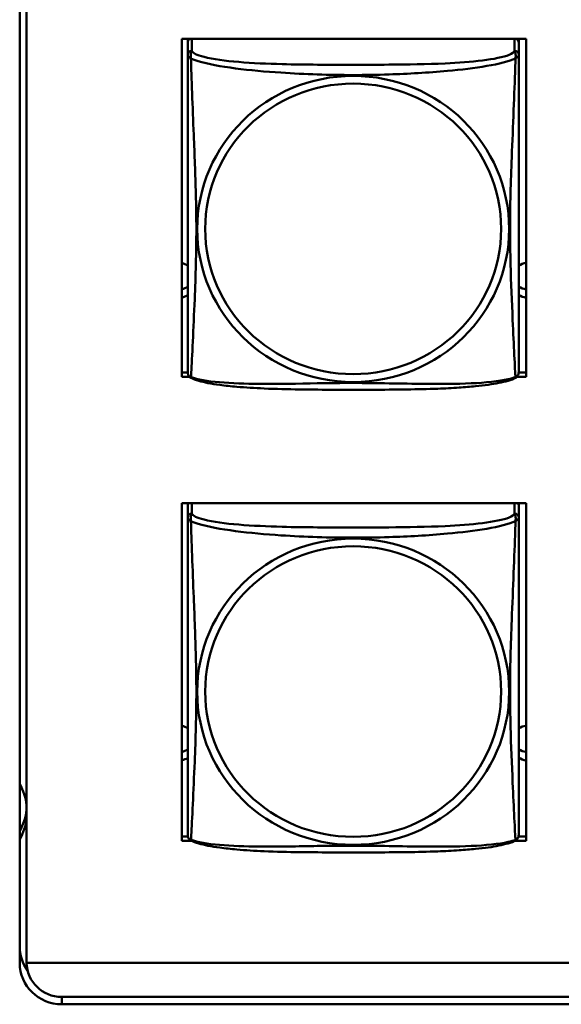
# Model space of a CAD drawing. Header units: inches. Extents: x 0.8 to 72.9, y -7.8 to 49.3.
# Tile 194 of 256: x 53.566 to 54.339, y 5.406 to 6.812. Entities that reach past the tile are written whole.
import ezdxf

# ---------------------------------------------------------------- set-up
doc = ezdxf.new("R2010")
doc.units = ezdxf.units.IN
doc.header["$MEASUREMENT"] = 0
doc.layers.add('Visible Edges(ROSSANSI)', color=7, linetype='Continuous', lineweight=50)
doc.layers.add('Visible Tangent Edges(ROSSANSI)', color=7, linetype='Continuous', lineweight=50)

msp = doc.modelspace()

# ---------------------------------------------------------------- linework, layer by layer
at = {"layer": 'Visible Edges(ROSSANSI)'}
for p, q in [((53.5659, 5.465), (53.5659, 10.4181)), ((53.5758, 10.4185), (53.5758, 5.4654)), ((53.7973, 6.3021), (53.7973, 6.7847)), ((53.7973, 6.7847), (54.2888, 6.7847)), ((53.8058, 6.7798), (53.8058, 6.7847)), ((53.8058, 6.7796), (53.8058, 6.762)), ((54.2783, 6.7847), (54.2783, 6.7796)), ((54.2783, 6.762), (54.2783, 6.7796)), ((54.2888, 6.7847), (54.2888, 6.3021)), ((53.7973, 6.3082), (53.8058, 6.3082)), ((53.8084, 6.3021), (53.7973, 6.3021)), ((54.2888, 6.3021), (54.2757, 6.3021)), ((54.2782, 6.3082), (54.2888, 6.3082)), ((53.7973, 5.6394), (53.7973, 6.1219)), ((53.7973, 6.1219), (54.2888, 6.1219)), ((53.8058, 6.1189), (53.8058, 6.1012)), ((54.2783, 6.1012), (54.2783, 6.1189)), ((54.2888, 6.1219), (54.2888, 5.6394)), ((53.7973, 5.6455), (53.8061, 5.6455)), ((53.8115, 5.6394), (53.7973, 5.6394)), ((54.2888, 5.6394), (54.2726, 5.6394)), ((54.278, 5.6455), (54.2888, 5.6455)), ((53.5758, 5.4654), (66.2458, 5.4654)), ((66.2836, 5.4167), (53.6258, 5.4167)), ((66.2836, 5.4061), (53.6259, 5.4061))]:
    msp.add_line(p, q, dxfattribs=at)
for centre, start, end in [((53.8196, 6.309), 180, 189.1496), ((54.2645, 6.309), 350.8504, 360), ((53.8196, 5.6483), 180, 189.1496), ((54.2645, 5.6483), 350.8504, 360)]:
    msp.add_arc(centre, 0.0138, start, end, dxfattribs=at)
for centre, major_axis, start_param, end_param in [((53.8117, 6.7796), (-0.00591, 0), 5.240763, 6.283185), ((54.2724, 6.7796), (0.00591, 0), 0, 1.042422), ((53.7923, 6.44), (0.0255, 0), 1.012755, 1.373182), ((54.2923, 6.44), (0.0255, 0), 1.708387, 2.154575), ((53.7923, 6.4519), (0.0255, 0), 4.910003, 5.27043), ((54.2923, 6.4519), (0.0255, 0), 4.12861, 4.574798), ((53.7923, 6.44), (-0.0255, 0), 1.768411, 2.128837), ((54.2923, 6.44), (-0.0255, 0), 0.987017, 1.433206), ((53.8117, 6.1189), (-0.00591, 0), 5.730516, 6.283185), ((54.2724, 6.1189), (0.00591, 0), 0, 0.552669), ((53.7923, 5.7792), (0.0255, 0), 1.012755, 1.373182), ((54.2923, 5.7792), (0.0255, 0), 1.708387, 2.154575), ((53.7923, 5.7912), (0.0255, 0), 4.910003, 5.27043), ((54.2923, 5.7912), (0.0255, 0), 4.12861, 4.574798), ((53.7923, 5.7792), (-0.0255, 0), 1.768411, 2.128837), ((54.2923, 5.7792), (-0.0255, 0), 0.987017, 1.433206), ((53.4933, 5.6811), (0.083, 0), 0.113089, 0.507147), ((53.4933, 5.6931), (0.083, 0), 5.776038, 6.170096), ((53.4933, 5.6811), (0.083, 0), 5.776038, 6.170096), ((53.6259, 5.4887), (-0.06, 0), 0, 0.623357), ((53.6259, 5.465), (-0.06, 0), 0, 1.570796), ((53.6258, 5.4657), (-0.05, 0), 0.007739, 1.570796)]:
    msp.add_ellipse(centre, major_axis=major_axis, ratio=0.981793, start_param=start_param, end_param=end_param, dxfattribs=at)
for points, knots in [([(53.8058, 6.762), (53.8058, 6.7594), (53.8058, 6.7548), (53.8058, 6.7487), (53.8058, 6.7374), (53.8058, 6.721), (53.8058, 6.7032), (53.8058, 6.6853), (53.8058, 6.6661), (53.8058, 6.647), (53.8058, 6.6198), (53.8058, 6.5926), (53.8058, 6.5659), (53.8058, 6.5492), (53.8058, 6.5325), (53.8058, 6.5159), (53.8058, 6.4827), (53.8058, 6.4495), (53.8058, 6.4172), (53.8058, 6.3771), (53.8058, 6.3367), (53.8058, 6.318), (53.8058, 6.3123), (53.8058, 6.3091), (53.8058, 6.309)], [0.325731, 0.325731, 0.325731, 0.325731, 0.404774, 0.404774, 0.404774, 0.550532, 0.550532, 0.550532, 0.69629, 0.69629, 0.69629, 0.902598, 0.902598, 0.902598, 1.03154, 1.03154, 1.03154, 1.289425, 1.289425, 1.289425, 1.610774, 1.610774, 1.610774, 1.710218, 1.710218, 1.710218, 1.710218]), ([(54.2783, 6.309), (54.2783, 6.309), (54.2783, 6.3099), (54.2783, 6.3116), (54.2783, 6.3162), (54.2783, 6.3272), (54.2783, 6.341), (54.2783, 6.3548), (54.2783, 6.3714), (54.2783, 6.3888), (54.2783, 6.4134), (54.2783, 6.4398), (54.2783, 6.4662), (54.2783, 6.4827), (54.2783, 6.4993), (54.2783, 6.5159), (54.2783, 6.5491), (54.2783, 6.5824), (54.2783, 6.6164), (54.2783, 6.6587), (54.2783, 6.7045), (54.2783, 6.7361), (54.2783, 6.7485), (54.2783, 6.7579), (54.2783, 6.762)], [0.352862, 0.352862, 0.352862, 0.352862, 0.404774, 0.404774, 0.404774, 0.550532, 0.550532, 0.550532, 0.69629, 0.69629, 0.69629, 0.902598, 0.902598, 0.902598, 1.03154, 1.03154, 1.03154, 1.289425, 1.289425, 1.289425, 1.610774, 1.610774, 1.610774, 1.73735, 1.73735, 1.73735, 1.73735]), ([(53.81, 6.3009), (53.8095, 6.3012), (53.8089, 6.3016), (53.808, 6.3024), (53.8077, 6.3028), (53.807, 6.3037), (53.8068, 6.3042), (53.8064, 6.305), (53.8063, 6.3054), (53.8061, 6.3062), (53.8061, 6.3065), (53.806, 6.3068)], [0.02273771, 0.02273771, 0.02273771, 0.02273771, 0.02954865, 0.02954865, 0.03635958, 0.03635958, 0.04317052, 0.04317052, 0.04998146, 0.04998146, 0.0567924, 0.0567924, 0.0567924, 0.0567924]), ([(54.2741, 6.3009), (54.2707, 6.2991), (54.2672, 6.2978), (54.2592, 6.2954), (54.2547, 6.2944), (54.2452, 6.2925), (54.2402, 6.2917), (54.2291, 6.2901), (54.2229, 6.2893), (54.209, 6.288), (54.2012, 6.2873), (54.1834, 6.2861), (54.1732, 6.2856), (54.1483, 6.2847), (54.1336, 6.2844), (54.1019, 6.2839), (54.0849, 6.2838), (54.0509, 6.2837), (54.0339, 6.2837), (53.9999, 6.2838), (53.9828, 6.2839), (53.9488, 6.2844), (53.9317, 6.2848), (53.9015, 6.2861), (53.8883, 6.2869), (53.8674, 6.2887), (53.8593, 6.2895), (53.8457, 6.2914), (53.84, 6.2923), (53.8299, 6.2943), (53.8255, 6.2953), (53.8172, 6.2977), (53.8135, 6.2991), (53.81, 6.3009)], [-1.678204, -1.678204, -1.678204, -1.678204, -1.629815, -1.629815, -1.580861, -1.580861, -1.532583, -1.532583, -1.479316, -1.479316, -1.416961, -1.416961, -1.337799, -1.337799, -1.226353, -1.226353, -1.09702, -1.09702, -0.967687, -0.967687, -0.838354, -0.838354, -0.709022, -0.709022, -0.60577, -0.60577, -0.53827, -0.53827, -0.483941, -0.483941, -0.435529, -0.435529, -0.384876, -0.384876, -0.384876, -0.384876]), ([(54.2741, 6.3009), (54.2746, 6.3012), (54.2752, 6.3016), (54.2761, 6.3024), (54.2764, 6.3028), (54.277, 6.3037), (54.2773, 6.3042), (54.2776, 6.305), (54.2778, 6.3054), (54.278, 6.3062), (54.278, 6.3065), (54.2781, 6.3068)], [0.02273771, 0.02273771, 0.02273771, 0.02273771, 0.02954865, 0.02954865, 0.03635958, 0.03635958, 0.04317052, 0.04317052, 0.04998146, 0.04998146, 0.0567924, 0.0567924, 0.0567924, 0.0567924]), ([(53.8058, 6.1012), (53.8058, 6.0987), (53.8058, 6.094), (53.8058, 6.0879), (53.8058, 6.0767), (53.8058, 6.0603), (53.8058, 6.0424), (53.8058, 6.0246), (53.8058, 6.0054), (53.8058, 5.9862), (53.8058, 5.9591), (53.8058, 5.9319), (53.8058, 5.9051), (53.8058, 5.8884), (53.8058, 5.8718), (53.8058, 5.8551), (53.8058, 5.8219), (53.8058, 5.7887), (53.8058, 5.7565), (53.8058, 5.7163), (53.8058, 5.6759), (53.8058, 5.6573), (53.8058, 5.6515), (53.8058, 5.6483), (53.8058, 5.6483)], [0.325731, 0.325731, 0.325731, 0.325731, 0.404774, 0.404774, 0.404774, 0.550532, 0.550532, 0.550532, 0.69629, 0.69629, 0.69629, 0.902598, 0.902598, 0.902598, 1.03154, 1.03154, 1.03154, 1.289425, 1.289425, 1.289425, 1.610774, 1.610774, 1.610774, 1.710218, 1.710218, 1.710218, 1.710218]), ([(54.2783, 5.6483), (54.2783, 5.6483), (54.2783, 5.6491), (54.2783, 5.6508), (54.2783, 5.6555), (54.2783, 5.6664), (54.2783, 5.6802), (54.2783, 5.6941), (54.2783, 5.7106), (54.2783, 5.728), (54.2783, 5.7527), (54.2783, 5.7791), (54.2783, 5.8055), (54.2783, 5.8219), (54.2783, 5.8385), (54.2783, 5.8551), (54.2783, 5.8884), (54.2783, 5.9217), (54.2783, 5.9556), (54.2783, 5.9979), (54.2783, 6.0438), (54.2783, 6.0753), (54.2783, 6.0878), (54.2783, 6.0971), (54.2783, 6.1012)], [0.352862, 0.352862, 0.352862, 0.352862, 0.404774, 0.404774, 0.404774, 0.550532, 0.550532, 0.550532, 0.69629, 0.69629, 0.69629, 0.902598, 0.902598, 0.902598, 1.03154, 1.03154, 1.03154, 1.289425, 1.289425, 1.289425, 1.610774, 1.610774, 1.610774, 1.73735, 1.73735, 1.73735, 1.73735]), ([(53.81, 5.6402), (53.8095, 5.6405), (53.8089, 5.6408), (53.808, 5.6416), (53.8077, 5.6421), (53.807, 5.643), (53.8068, 5.6434), (53.8064, 5.6443), (53.8063, 5.6447), (53.8061, 5.6454), (53.8061, 5.6457), (53.806, 5.6461)], [0.02273771, 0.02273771, 0.02273771, 0.02273771, 0.02954865, 0.02954865, 0.03635958, 0.03635958, 0.04317052, 0.04317052, 0.04998146, 0.04998146, 0.0567924, 0.0567924, 0.0567924, 0.0567924]), ([(54.2741, 5.6402), (54.2707, 5.6384), (54.2672, 5.6371), (54.2592, 5.6347), (54.2547, 5.6336), (54.2452, 5.6317), (54.2402, 5.6309), (54.2291, 5.6293), (54.2229, 5.6286), (54.209, 5.6272), (54.2012, 5.6266), (54.1834, 5.6254), (54.1732, 5.6249), (54.1483, 5.6239), (54.1336, 5.6236), (54.1019, 5.6231), (54.0849, 5.6231), (54.0509, 5.623), (54.0339, 5.623), (53.9999, 5.6231), (53.9828, 5.6231), (53.9488, 5.6236), (53.9317, 5.624), (53.9015, 5.6253), (53.8883, 5.6261), (53.8674, 5.6279), (53.8593, 5.6288), (53.8457, 5.6306), (53.84, 5.6315), (53.8299, 5.6335), (53.8255, 5.6346), (53.8172, 5.637), (53.8135, 5.6383), (53.81, 5.6402)], [-1.678204, -1.678204, -1.678204, -1.678204, -1.629815, -1.629815, -1.580861, -1.580861, -1.532583, -1.532583, -1.479316, -1.479316, -1.416961, -1.416961, -1.337799, -1.337799, -1.226353, -1.226353, -1.09702, -1.09702, -0.967687, -0.967687, -0.838354, -0.838354, -0.709022, -0.709022, -0.60577, -0.60577, -0.53827, -0.53827, -0.483941, -0.483941, -0.435529, -0.435529, -0.384876, -0.384876, -0.384876, -0.384876]), ([(54.2741, 5.6402), (54.2746, 5.6405), (54.2752, 5.6408), (54.2761, 5.6416), (54.2764, 5.6421), (54.277, 5.643), (54.2773, 5.6434), (54.2776, 5.6443), (54.2778, 5.6447), (54.278, 5.6454), (54.278, 5.6457), (54.2781, 5.6461)], [0.02273771, 0.02273771, 0.02273771, 0.02273771, 0.02954865, 0.02954865, 0.03635958, 0.03635958, 0.04317052, 0.04317052, 0.04998146, 0.04998146, 0.0567924, 0.0567924, 0.0567924, 0.0567924])]:
    msp.add_open_spline(points, degree=3, knots=knots, dxfattribs=at)
at = {"layer": 'Visible Tangent Edges(ROSSANSI)'}
for p, q in [((53.8117, 6.7678), (53.8117, 6.7847)), ((54.2724, 6.7847), (54.2724, 6.7678)), ((53.8117, 6.107), (53.8117, 6.1219)), ((54.2724, 6.1219), (54.2724, 6.107)), ((53.6259, 5.4061), (53.6259, 5.4167))]:
    msp.add_line(p, q, dxfattribs=at)
for centre, major_axis, start_param, end_param in [((53.8117, 6.762), (-0.00591, 0), 4.712389, 6.283185), ((54.2724, 6.762), (0.00591, 0), 0, 1.570796), ((53.8117, 6.1012), (-0.00591, 0), 4.712389, 6.283185), ((54.2724, 6.1012), (0.00591, 0), 0, 1.570796)]:
    msp.add_ellipse(centre, major_axis=major_axis, ratio=0.981793, start_param=start_param, end_param=end_param, dxfattribs=at)
for centre, major_axis in [((54.042, 6.5133), (-0.2227, 0)), ((54.042, 6.5135), (-0.2113, 0)), ((54.042, 5.8525), (-0.2227, 0)), ((54.042, 5.8527), (-0.2113, 0))]:
    msp.add_ellipse(centre, major_axis=major_axis, ratio=0.981793, dxfattribs=at)
for points, knots in [([(53.8104, 6.7567), (53.8102, 6.7578), (53.81, 6.7588), (53.81, 6.7608), (53.81, 6.7617), (53.8102, 6.763), (53.8103, 6.7635), (53.8105, 6.7641), (53.8105, 6.7643), (53.8107, 6.7648), (53.8108, 6.7651), (53.811, 6.7658), (53.8112, 6.7662), (53.8115, 6.767), (53.8116, 6.7674), (53.8117, 6.7678)], [-0.00026741, -0.00026741, -0.00026741, -0.00026741, 0.01456352, 0.01456352, 0.03151317, 0.03151317, 0.04210669, 0.04210669, 0.04740346, 0.04740346, 0.05587828, 0.05587828, 0.06943799, 0.06943799, 0.0844808, 0.0844808, 0.0844808, 0.0844808]), ([(54.2724, 6.7678), (54.2718, 6.7658), (54.2691, 6.7638), (54.2647, 6.762), (54.2565, 6.7587), (54.2426, 6.756), (54.2265, 6.754), (54.2103, 6.752), (54.1921, 6.7507), (54.1735, 6.7498), (54.1472, 6.7486), (54.1199, 6.7482), (54.0928, 6.748), (54.0759, 6.7478), (54.059, 6.7478), (54.042, 6.7478), (54.0082, 6.7478), (53.9743, 6.7479), (53.9406, 6.7487), (53.8986, 6.7498), (53.8547, 6.7525), (53.8292, 6.759), (53.8191, 6.7615), (53.8127, 6.7646), (53.8117, 6.7678)], [0.325731, 0.325731, 0.325731, 0.325731, 0.404774, 0.404774, 0.404774, 0.550532, 0.550532, 0.550532, 0.69629, 0.69629, 0.69629, 0.902598, 0.902598, 0.902598, 1.03154, 1.03154, 1.03154, 1.289425, 1.289425, 1.289425, 1.610774, 1.610774, 1.610774, 1.73735, 1.73735, 1.73735, 1.73735]), ([(54.2724, 6.7678), (54.2724, 6.7674), (54.2726, 6.767), (54.2729, 6.7662), (54.2731, 6.7658), (54.2733, 6.7651), (54.2734, 6.7648), (54.2736, 6.7643), (54.2736, 6.7641), (54.2738, 6.7635), (54.2739, 6.763), (54.2741, 6.7617), (54.2741, 6.7608), (54.274, 6.7588), (54.2739, 6.7578), (54.2737, 6.7567)], [-0.0844808, -0.0844808, -0.0844808, -0.0844808, -0.06943799, -0.06943799, -0.05587828, -0.05587828, -0.04740346, -0.04740346, -0.04210669, -0.04210669, -0.03151317, -0.03151317, -0.01456352, -0.01456352, 0.00026741, 0.00026741, 0.00026741, 0.00026741]), ([(53.8058, 6.762), (53.8058, 6.7617), (53.8058, 6.7614), (53.8059, 6.761), (53.8059, 6.7608), (53.8061, 6.7605), (53.8061, 6.7604), (53.8063, 6.7602), (53.8064, 6.7601), (53.8066, 6.7598), (53.8068, 6.7597), (53.8073, 6.7591), (53.8078, 6.7587), (53.809, 6.7578), (53.8096, 6.7573), (53.8104, 6.7567)], [-0.0844808, -0.0844808, -0.0844808, -0.0844808, -0.06943799, -0.06943799, -0.05587828, -0.05587828, -0.04740346, -0.04740346, -0.04210669, -0.04210669, -0.03151317, -0.03151317, -0.01456352, -0.01456352, 0.00026741, 0.00026741, 0.00026741, 0.00026741]), ([(53.8104, 6.3018), (53.8105, 6.3034), (53.8106, 6.3057), (53.8108, 6.3085), (53.8119, 6.3284), (53.814, 6.3715), (53.8157, 6.413), (53.8171, 6.4463), (53.8181, 6.4798), (53.8181, 6.5133), (53.8181, 6.53), (53.8178, 6.5468), (53.8174, 6.5638), (53.8167, 6.591), (53.8156, 6.6191), (53.8144, 6.6476), (53.8136, 6.6678), (53.8127, 6.6883), (53.812, 6.7075), (53.8113, 6.7266), (53.8107, 6.7443), (53.8104, 6.7567)], [-1.657319, -1.657319, -1.657319, -1.657319, -1.610774, -1.610774, -1.610774, -1.289425, -1.289425, -1.289425, -1.03154, -1.03154, -1.03154, -0.902598, -0.902598, -0.902598, -0.69629, -0.69629, -0.69629, -0.550532, -0.550532, -0.550532, -0.405761, -0.405761, -0.405761, -0.405761]), ([(53.8104, 6.7567), (53.8132, 6.7554), (53.8167, 6.7541), (53.8207, 6.7529), (53.8483, 6.7446), (53.8953, 6.7394), (53.9389, 6.7366), (53.9738, 6.7342), (54.008, 6.7332), (54.042, 6.7332), (54.0591, 6.7332), (54.0761, 6.7335), (54.0933, 6.734), (54.1208, 6.7349), (54.1489, 6.7365), (54.1766, 6.739), (54.1961, 6.7408), (54.2155, 6.7431), (54.2328, 6.7461), (54.25, 6.749), (54.2649, 6.7527), (54.2737, 6.7567)], [-1.657319, -1.657319, -1.657319, -1.657319, -1.610774, -1.610774, -1.610774, -1.289425, -1.289425, -1.289425, -1.03154, -1.03154, -1.03154, -0.902598, -0.902598, -0.902598, -0.69629, -0.69629, -0.69629, -0.550532, -0.550532, -0.550532, -0.405761, -0.405761, -0.405761, -0.405761]), ([(54.2737, 6.7567), (54.2736, 6.7527), (54.2735, 6.7482), (54.2733, 6.7432), (54.2722, 6.7088), (54.2701, 6.6596), (54.2684, 6.6156), (54.267, 6.5804), (54.266, 6.5467), (54.266, 6.5133), (54.266, 6.4966), (54.2663, 6.4799), (54.2667, 6.4631), (54.2674, 6.4364), (54.2685, 6.4092), (54.2697, 6.3834), (54.2705, 6.3652), (54.2714, 6.3477), (54.2721, 6.333), (54.2728, 6.3184), (54.2734, 6.3067), (54.2737, 6.3018)], [-1.657319, -1.657319, -1.657319, -1.657319, -1.610774, -1.610774, -1.610774, -1.289425, -1.289425, -1.289425, -1.03154, -1.03154, -1.03154, -0.902598, -0.902598, -0.902598, -0.69629, -0.69629, -0.69629, -0.550532, -0.550532, -0.550532, -0.405761, -0.405761, -0.405761, -0.405761]), ([(54.2737, 6.7567), (54.2745, 6.7573), (54.2751, 6.7578), (54.2763, 6.7587), (54.2767, 6.7591), (54.2773, 6.7597), (54.2775, 6.7598), (54.2777, 6.7601), (54.2778, 6.7602), (54.2779, 6.7604), (54.278, 6.7605), (54.2782, 6.7608), (54.2782, 6.761), (54.2783, 6.7614), (54.2783, 6.7617), (54.2783, 6.762)], [-0.00026741, -0.00026741, -0.00026741, -0.00026741, 0.01456352, 0.01456352, 0.03151317, 0.03151317, 0.04210669, 0.04210669, 0.04740346, 0.04740346, 0.05587828, 0.05587828, 0.06943799, 0.06943799, 0.0844808, 0.0844808, 0.0844808, 0.0844808]), ([(53.8104, 6.3018), (53.8096, 6.3019), (53.809, 6.3022), (53.8078, 6.303), (53.8073, 6.3035), (53.8068, 6.3044), (53.8066, 6.3048), (53.8064, 6.3054), (53.8063, 6.3056), (53.8061, 6.3061), (53.8061, 6.3064), (53.806, 6.3067), (53.806, 6.3068), (53.806, 6.3068)], [-0.00026741, -0.00026741, -0.00026741, -0.00026741, 0.01456352, 0.01456352, 0.03151317, 0.03151317, 0.04210669, 0.04210669, 0.04740346, 0.04740346, 0.05587828, 0.05587828, 0.0567924, 0.0567924, 0.0567924, 0.0567924]), ([(53.81, 6.3009), (53.81, 6.3009), (53.81, 6.301), (53.81, 6.3012), (53.8102, 6.3014), (53.8104, 6.3018)], [-0.02273771, -0.02273771, -0.02273771, -0.02273771, -0.01456352, -0.01456352, 0.00026741, 0.00026741, 0.00026741, 0.00026741]), ([(54.2737, 6.3018), (54.2709, 6.3007), (54.2674, 6.2997), (54.2634, 6.2988), (54.2358, 6.2926), (54.1888, 6.2916), (54.1452, 6.2921), (54.1103, 6.2924), (54.0761, 6.2934), (54.042, 6.2934), (54.025, 6.2934), (54.008, 6.2932), (53.9908, 6.2929), (53.9633, 6.2925), (53.9352, 6.2918), (53.9075, 6.292), (53.8879, 6.2922), (53.8686, 6.2929), (53.8513, 6.2944), (53.8341, 6.2959), (53.8192, 6.2984), (53.8104, 6.3018)], [-1.657319, -1.657319, -1.657319, -1.657319, -1.610774, -1.610774, -1.610774, -1.289425, -1.289425, -1.289425, -1.03154, -1.03154, -1.03154, -0.902598, -0.902598, -0.902598, -0.69629, -0.69629, -0.69629, -0.550532, -0.550532, -0.550532, -0.405761, -0.405761, -0.405761, -0.405761]), ([(54.2781, 6.3068), (54.2781, 6.3068), (54.2781, 6.3067), (54.278, 6.3064), (54.2779, 6.3061), (54.2778, 6.3056), (54.2777, 6.3054), (54.2775, 6.3048), (54.2773, 6.3044), (54.2767, 6.3035), (54.2763, 6.303), (54.2751, 6.3022), (54.2745, 6.3019), (54.2737, 6.3018)], [-0.0567924, -0.0567924, -0.0567924, -0.0567924, -0.05587828, -0.05587828, -0.04740346, -0.04740346, -0.04210669, -0.04210669, -0.03151317, -0.03151317, -0.01456352, -0.01456352, 0.00026741, 0.00026741, 0.00026741, 0.00026741]), ([(54.2737, 6.3018), (54.2739, 6.3014), (54.274, 6.3012), (54.2741, 6.301), (54.2741, 6.3009), (54.2741, 6.3009)], [-0.00026741, -0.00026741, -0.00026741, -0.00026741, 0.01456352, 0.01456352, 0.02273771, 0.02273771, 0.02273771, 0.02273771]), ([(53.8104, 6.0959), (53.8102, 6.0971), (53.81, 6.0981), (53.81, 6.1001), (53.81, 6.101), (53.8102, 6.1023), (53.8103, 6.1028), (53.8105, 6.1034), (53.8105, 6.1036), (53.8107, 6.1041), (53.8108, 6.1044), (53.811, 6.1051), (53.8112, 6.1055), (53.8115, 6.1063), (53.8116, 6.1066), (53.8117, 6.107)], [-0.00026741, -0.00026741, -0.00026741, -0.00026741, 0.01456352, 0.01456352, 0.03151317, 0.03151317, 0.04210669, 0.04210669, 0.04740346, 0.04740346, 0.05587828, 0.05587828, 0.06943799, 0.06943799, 0.0844808, 0.0844808, 0.0844808, 0.0844808]), ([(54.2724, 6.107), (54.2718, 6.105), (54.2691, 6.1031), (54.2647, 6.1013), (54.2565, 6.098), (54.2426, 6.0953), (54.2265, 6.0932), (54.2103, 6.0912), (54.1921, 6.0899), (54.1735, 6.0891), (54.1472, 6.0878), (54.1199, 6.0874), (54.0928, 6.0872), (54.0759, 6.0871), (54.059, 6.0871), (54.042, 6.0871), (54.0082, 6.0871), (53.9743, 6.0871), (53.9406, 6.088), (53.8986, 6.0891), (53.8547, 6.0918), (53.8292, 6.0982), (53.8191, 6.1008), (53.8127, 6.1039), (53.8117, 6.107)], [0.325731, 0.325731, 0.325731, 0.325731, 0.404774, 0.404774, 0.404774, 0.550532, 0.550532, 0.550532, 0.69629, 0.69629, 0.69629, 0.902598, 0.902598, 0.902598, 1.03154, 1.03154, 1.03154, 1.289425, 1.289425, 1.289425, 1.610774, 1.610774, 1.610774, 1.73735, 1.73735, 1.73735, 1.73735]), ([(54.2724, 6.107), (54.2724, 6.1066), (54.2726, 6.1063), (54.2729, 6.1055), (54.2731, 6.1051), (54.2733, 6.1044), (54.2734, 6.1041), (54.2736, 6.1036), (54.2736, 6.1034), (54.2738, 6.1028), (54.2739, 6.1023), (54.2741, 6.101), (54.2741, 6.1001), (54.274, 6.0981), (54.2739, 6.0971), (54.2737, 6.0959)], [-0.0844808, -0.0844808, -0.0844808, -0.0844808, -0.06943799, -0.06943799, -0.05587828, -0.05587828, -0.04740346, -0.04740346, -0.04210669, -0.04210669, -0.03151317, -0.03151317, -0.01456352, -0.01456352, 0.00026741, 0.00026741, 0.00026741, 0.00026741]), ([(53.8058, 6.1012), (53.8058, 6.1009), (53.8058, 6.1007), (53.8059, 6.1003), (53.8059, 6.1001), (53.8061, 6.0998), (53.8061, 6.0996), (53.8063, 6.0994), (53.8064, 6.0994), (53.8066, 6.0991), (53.8068, 6.0989), (53.8073, 6.0984), (53.8078, 6.098), (53.809, 6.097), (53.8096, 6.0965), (53.8104, 6.0959)], [-0.0844808, -0.0844808, -0.0844808, -0.0844808, -0.06943799, -0.06943799, -0.05587828, -0.05587828, -0.04740346, -0.04740346, -0.04210669, -0.04210669, -0.03151317, -0.03151317, -0.01456352, -0.01456352, 0.00026741, 0.00026741, 0.00026741, 0.00026741]), ([(53.8104, 5.641), (53.8105, 5.6426), (53.8106, 5.6449), (53.8108, 5.6478), (53.8119, 5.6676), (53.814, 5.7108), (53.8157, 5.7523), (53.8171, 5.7856), (53.8181, 5.8191), (53.8181, 5.8525), (53.8181, 5.8693), (53.8178, 5.886), (53.8174, 5.903), (53.8167, 5.9302), (53.8156, 5.9583), (53.8144, 5.9869), (53.8136, 6.0071), (53.8127, 6.0275), (53.812, 6.0468), (53.8113, 6.0659), (53.8107, 6.0836), (53.8104, 6.0959)], [-1.657319, -1.657319, -1.657319, -1.657319, -1.610774, -1.610774, -1.610774, -1.289425, -1.289425, -1.289425, -1.03154, -1.03154, -1.03154, -0.902598, -0.902598, -0.902598, -0.69629, -0.69629, -0.69629, -0.550532, -0.550532, -0.550532, -0.405761, -0.405761, -0.405761, -0.405761]), ([(53.8104, 6.0959), (53.8132, 6.0946), (53.8167, 6.0934), (53.8207, 6.0922), (53.8483, 6.0838), (53.8953, 6.0787), (53.9389, 6.0758), (53.9738, 6.0735), (54.008, 6.0725), (54.042, 6.0725), (54.0591, 6.0725), (54.0761, 6.0727), (54.0933, 6.0733), (54.1208, 6.0741), (54.1489, 6.0757), (54.1766, 6.0783), (54.1961, 6.0801), (54.2155, 6.0824), (54.2328, 6.0853), (54.25, 6.0883), (54.2649, 6.0919), (54.2737, 6.0959)], [-1.657319, -1.657319, -1.657319, -1.657319, -1.610774, -1.610774, -1.610774, -1.289425, -1.289425, -1.289425, -1.03154, -1.03154, -1.03154, -0.902598, -0.902598, -0.902598, -0.69629, -0.69629, -0.69629, -0.550532, -0.550532, -0.550532, -0.405761, -0.405761, -0.405761, -0.405761]), ([(54.2737, 6.0959), (54.2736, 6.092), (54.2735, 6.0874), (54.2733, 6.0824), (54.2722, 6.048), (54.2701, 5.9988), (54.2684, 5.9549), (54.267, 5.9196), (54.266, 5.886), (54.266, 5.8525), (54.266, 5.8358), (54.2663, 5.8191), (54.2667, 5.8024), (54.2674, 5.7756), (54.2685, 5.7484), (54.2697, 5.7227), (54.2705, 5.7045), (54.2714, 5.687), (54.2721, 5.6722), (54.2728, 5.6576), (54.2734, 5.646), (54.2737, 5.641)], [-1.657319, -1.657319, -1.657319, -1.657319, -1.610774, -1.610774, -1.610774, -1.289425, -1.289425, -1.289425, -1.03154, -1.03154, -1.03154, -0.902598, -0.902598, -0.902598, -0.69629, -0.69629, -0.69629, -0.550532, -0.550532, -0.550532, -0.405761, -0.405761, -0.405761, -0.405761]), ([(54.2737, 6.0959), (54.2745, 6.0965), (54.2751, 6.097), (54.2763, 6.098), (54.2767, 6.0984), (54.2773, 6.0989), (54.2775, 6.0991), (54.2777, 6.0994), (54.2778, 6.0994), (54.2779, 6.0996), (54.278, 6.0998), (54.2782, 6.1001), (54.2782, 6.1003), (54.2783, 6.1007), (54.2783, 6.1009), (54.2783, 6.1012)], [-0.00026741, -0.00026741, -0.00026741, -0.00026741, 0.01456352, 0.01456352, 0.03151317, 0.03151317, 0.04210669, 0.04210669, 0.04740346, 0.04740346, 0.05587828, 0.05587828, 0.06943799, 0.06943799, 0.0844808, 0.0844808, 0.0844808, 0.0844808]), ([(53.8104, 5.641), (53.8096, 5.6412), (53.809, 5.6415), (53.8078, 5.6423), (53.8073, 5.6428), (53.8068, 5.6437), (53.8066, 5.644), (53.8064, 5.6446), (53.8063, 5.6448), (53.8061, 5.6453), (53.8061, 5.6456), (53.806, 5.646), (53.806, 5.646), (53.806, 5.6461)], [-0.00026741, -0.00026741, -0.00026741, -0.00026741, 0.01456352, 0.01456352, 0.03151317, 0.03151317, 0.04210669, 0.04210669, 0.04740346, 0.04740346, 0.05587828, 0.05587828, 0.0567924, 0.0567924, 0.0567924, 0.0567924]), ([(53.81, 5.6402), (53.81, 5.6402), (53.81, 5.6402), (53.81, 5.6404), (53.8102, 5.6406), (53.8104, 5.641)], [-0.02273771, -0.02273771, -0.02273771, -0.02273771, -0.01456352, -0.01456352, 0.00026741, 0.00026741, 0.00026741, 0.00026741]), ([(54.2737, 5.641), (54.2709, 5.6399), (54.2674, 5.6389), (54.2634, 5.638), (54.2358, 5.6318), (54.1888, 5.6309), (54.1452, 5.6313), (54.1103, 5.6317), (54.0761, 5.6326), (54.042, 5.6326), (54.025, 5.6326), (54.008, 5.6324), (53.9908, 5.6322), (53.9633, 5.6317), (53.9352, 5.631), (53.9075, 5.6313), (53.8879, 5.6315), (53.8686, 5.6321), (53.8513, 5.6337), (53.8341, 5.6352), (53.8192, 5.6377), (53.8104, 5.641)], [-1.657319, -1.657319, -1.657319, -1.657319, -1.610774, -1.610774, -1.610774, -1.289425, -1.289425, -1.289425, -1.03154, -1.03154, -1.03154, -0.902598, -0.902598, -0.902598, -0.69629, -0.69629, -0.69629, -0.550532, -0.550532, -0.550532, -0.405761, -0.405761, -0.405761, -0.405761]), ([(54.2781, 5.6461), (54.2781, 5.646), (54.2781, 5.646), (54.278, 5.6456), (54.2779, 5.6453), (54.2778, 5.6448), (54.2777, 5.6446), (54.2775, 5.644), (54.2773, 5.6437), (54.2767, 5.6428), (54.2763, 5.6423), (54.2751, 5.6415), (54.2745, 5.6412), (54.2737, 5.641)], [-0.0567924, -0.0567924, -0.0567924, -0.0567924, -0.05587828, -0.05587828, -0.04740346, -0.04740346, -0.04210669, -0.04210669, -0.03151317, -0.03151317, -0.01456352, -0.01456352, 0.00026741, 0.00026741, 0.00026741, 0.00026741]), ([(54.2737, 5.641), (54.2739, 5.6406), (54.274, 5.6404), (54.2741, 5.6402), (54.2741, 5.6402), (54.2741, 5.6402)], [-0.00026741, -0.00026741, -0.00026741, -0.00026741, 0.01456352, 0.01456352, 0.02273771, 0.02273771, 0.02273771, 0.02273771])]:
    msp.add_open_spline(points, degree=3, knots=knots, dxfattribs=at)

doc.saveas('drawing.dxf')
